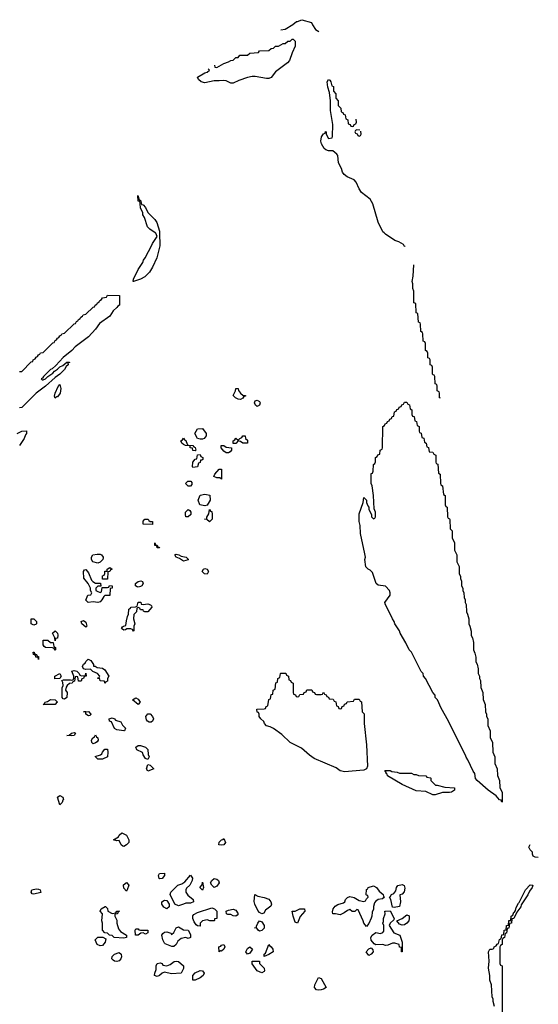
# Model space of a CAD drawing. Header units: inches. Extents: x 2550115 to 2887259, y 311850 to 494471.
# Tile 84 of 115: x 2775532 to 2779897, y 443507 to 451793. Entities that reach past the tile are written whole.
import ezdxf

# ---------------------------------------------------------------- set-up
doc = ezdxf.new("R2010")
doc.units = ezdxf.units.IN
doc.header["$MEASUREMENT"] = 0
doc.layers.add('C7474', color=7, linetype='Continuous')
doc.layers.add('C7475', color=7, linetype='Continuous')

msp = doc.modelspace()

# ---------------------------------------------------------------- linework, layer by layer
at = {"layer": 'C7474', "color": 6}
for points in [[(2776710, 450000), (2776710.3, 449890), (2776687.7, 449790), (2776650.4, 449710), (2776623.8, 449670), (2776584, 449630), (2776550, 449609.7), (2776490, 449589), (2776486, 449590), (2776488.7, 449610), (2776529, 449690), (2776568.7, 449750), (2776574, 449770), (2776589, 449790), (2776645.2, 449894.8), (2776649.2, 449910), (2776688.7, 449970), (2776677.2, 449997.2), (2776673, 450000)], [(2778776, 449884), (2778770, 449886), (2778762, 449902), (2778724, 449924), (2778690, 449935.3), (2778610, 449989.5), (2778599.5, 450000)], [(2779073, 448607), (2779066, 448610), (2779066, 448650), (2779062, 448662), (2779046, 448670), (2779046, 448710), (2779042, 448722), (2779028.4, 448728.4), (2779026, 448790), (2779022, 448802), (2779010, 448806), (2779007.3, 448812.7), (2779006, 448870), (2779002, 448882), (2778988.4, 448888.4), (2778986, 448930), (2778982, 448942), (2778968.4, 448948.4), (2778967.3, 448987.3), (2778962, 449002), (2778948.4, 449008.4), (2778947.3, 449067.3), (2778942, 449082), (2778928.4, 449088.4), (2778926, 449150), (2778922, 449162), (2778908, 449170), (2778906, 449230), (2778902, 449242), (2778888.8, 449248.9), (2778882, 449322), (2778870, 449326), (2778866, 449406), (2778849.4, 449410), (2778848.8, 449508.9), (2778842, 449530), (2778842, 449570), (2778835.3, 449590), (2778844.7, 449635.3), (2778849.5, 449730.5)], [(2775530, 448834), (2775550, 448834), (2775630, 448914), (2775642, 448918), (2775646, 448930), (2775662, 448938), (2775670, 448954), (2775682, 448958), (2775690, 448974), (2775702, 448978), (2775706, 448990), (2775730, 448994), (2775810, 449074), (2775822, 449078), (2775830, 449094), (2775842, 449098), (2775850, 449114), (2775862, 449118), (2775870, 449134), (2775882, 449138), (2775886, 449150), (2775910, 449154), (2775990, 449234), (2776002, 449238), (2776010, 449254), (2776022, 449258), (2776026, 449270), (2776042, 449278), (2776046, 449290), (2776062, 449298), (2776066, 449310), (2776090, 449314), (2776150, 449374), (2776162, 449378), (2776166, 449390), (2776182, 449398), (2776186, 449410), (2776202, 449418), (2776206, 449430), (2776222, 449438), (2776230, 449454), (2776262, 449458), (2776270, 449474), (2776372.7, 449472.7), (2776371, 449390), (2776356.9, 449383.1), (2776351, 449370), (2776318, 449342), (2776290, 449299), (2776203.1, 449236.9), (2776170.2, 449189.8), (2776110, 449125.1), (2775998.8, 449041.1), (2775970, 449009.5), (2775898.8, 448950), (2775836.3, 448883.7), (2775804.5, 448855.5), (2775790, 448848.7), (2775732, 448790), (2775724.7, 448775.3), (2775714, 448770), (2775722, 448762), (2775730, 448762), (2775750, 448772), (2775768.4, 448791.6), (2775810, 448818), (2775824.7, 448835.3), (2775850, 448851.3), (2775869.2, 448870.8), (2775896, 448884), (2775930, 448911), (2775950, 448912), (2775950, 448908.7), (2775938, 448902), (2775938.8, 448890), (2775924, 448876), (2775910, 448849), (2775870.8, 448809.2), (2775830, 448782), (2775750, 448708.7), (2775672, 448650), (2775551.2, 448528.9), (2775530, 448526)], [(2775510, 448312), (2775550, 448331.3), (2775590, 448334), (2775590.6, 448310), (2775581.4, 448298.6), (2775570, 448269.2), (2775530, 448209.4)], [(2779897.3, 444742.7), (2779870, 444745.2), (2779854.6, 444754.6), (2779848, 444772), (2779848, 444788), (2779830, 444806), (2779818, 444830), (2779828, 444852)], [(2779528.8, 443488.9), (2779518, 443530), (2779518, 443550), (2779509.3, 443570), (2779502, 443670), (2779489.5, 443709.5), (2779489.3, 443749.3), (2779479, 443810), (2779482.7, 443870), (2779479, 443950), (2779490, 443971.3), (2779508, 443972), (2779522, 443978), (2779526, 443990), (2779542, 443998), (2779550, 444014), (2779562, 444018), (2779570, 444054), (2779582, 444058), (2779588.4, 444071.6), (2779590, 444092), (2779606, 444094), (2779610, 444132), (2779626, 444134), (2779630, 444171.3), (2779647.3, 444172.7), (2779650, 444211.3), (2779667.3, 444212.7), (2779669.5, 444250), (2779682, 444258), (2779690, 444282), (2779696.4, 444283.6), (2779704, 444296), (2779710, 444322), (2779730, 444358), (2779737.2, 444362.8), (2779789.5, 444470), (2779830, 444513.4), (2779850, 444511), (2779846, 444490), (2779822, 444458), (2779810, 444429), (2779754.4, 444345.6), (2779750, 444328.7), (2779716.9, 444283.1), (2779690, 444228), (2779674, 444226), (2779670.7, 444189.3), (2779654, 444186), (2779650, 444148), (2779634, 444146), (2779630, 444106), (2779618, 444102), (2779611.6, 444068.4), (2779598, 444062), (2779594, 444050), (2779594, 444010), (2779578, 444002), (2779574, 443990), (2779574, 443850), (2779578, 443838), (2779594, 443830), (2779594, 443030)]]:
    msp.add_lwpolyline(points, dxfattribs=at)
for points in [[(2775830, 448609.4), (2775824, 448624), (2775829.4, 448650.6), (2775854.6, 448705.4), (2775870, 448722), (2775879.1, 448690), (2775872.2, 448650), (2775850, 448619.3), (2775841.4, 448618.6)], [(2777390, 448598), (2777370, 448599), (2777348.7, 448610), (2777329, 448630), (2777348, 448670), (2777350, 448691), (2777372, 448690), (2777372.7, 448672.7), (2777391.2, 448651.1), (2777412, 448632), (2777434, 448630), (2777434, 448626), (2777418, 448622), (2777410, 448608)], [(2777530, 448538), (2777518, 448550), (2777508, 448570), (2777515.3, 448584.7), (2777530, 448590.6), (2777550, 448581), (2777555.5, 448570), (2777550, 448549)], [(2779590, 445208), (2779586, 445226), (2779570, 445228), (2779541.5, 445261.5), (2779475.1, 445310), (2779384, 445390), (2779370, 445408.7), (2779364, 445450), (2779349.5, 445469.5), (2779305.2, 445565.2), (2779290, 445588), (2779285.2, 445605.2), (2779270, 445628), (2779142, 445890), (2779080.2, 446000.2), (2779048.8, 446068.9), (2779030, 446088), (2779028, 446110), (2779008.7, 446130), (2778948.8, 446248.9), (2778930, 446268), (2778928, 446290), (2778910, 446308), (2778828.7, 446470), (2778809.2, 446490), (2778782, 446550), (2778735.3, 446630), (2778729.2, 446649.2), (2778690, 446708.7), (2778684, 446730), (2778669.2, 446750), (2778645.2, 446805.2), (2778610, 446868), (2778606, 446890), (2778649.6, 446950), (2778651.6, 446970), (2778645.6, 446990), (2778610, 447027), (2778550, 447035.1), (2778532.7, 447050), (2778500.7, 447140.7), (2778481.5, 447161.5), (2778464, 447170), (2778446.6, 447190), (2778438, 447250), (2778442, 447270), (2778438, 447298), (2778402, 447470), (2778398, 447538), (2778389.5, 447570), (2778390, 447634), (2778422, 447730), (2778430, 447772), (2778451.3, 447750), (2778451.3, 447730), (2778461, 447701), (2778472, 447690), (2778472, 447670), (2778494, 447630), (2778494, 447610), (2778510, 447594), (2778522, 447598), (2778526, 447610), (2778526, 447650), (2778516.4, 447676.4), (2778508.7, 447790), (2778498, 447870), (2778489.3, 447889.3), (2778489.3, 447970), (2778490, 447974), (2778502, 447978), (2778507.3, 447992.7), (2778508.7, 448050), (2778522, 448058), (2778527.3, 448072.7), (2778528, 448110), (2778542, 448118), (2778547.3, 448132.7), (2778562, 448138), (2778566, 448170), (2778582, 448178), (2778586, 448190), (2778588, 448370), (2778602, 448378), (2778607.3, 448392.7), (2778622, 448398), (2778627.3, 448412.7), (2778642, 448418), (2778647.3, 448432.7), (2778662, 448438), (2778667.3, 448452.7), (2778682, 448458), (2778687.3, 448492.7), (2778702, 448498), (2778707.3, 448512.7), (2778722, 448518), (2778727.3, 448532.7), (2778742, 448538), (2778747.3, 448552.7), (2778762, 448558), (2778770, 448574), (2778790, 448574), (2778798, 448558), (2778812.7, 448552.7), (2778818, 448518), (2778834, 448510), (2778834, 448470), (2778838, 448458), (2778852.7, 448452.7), (2778858, 448418), (2778872.7, 448412.7), (2778878, 448378), (2778894, 448370), (2778894, 448330), (2778898, 448318), (2778912.7, 448312.7), (2778918, 448278), (2778932.7, 448272.7), (2778938, 448238), (2778954, 448230), (2778958, 448198), (2778972.7, 448192.7), (2778978, 448158), (2779010, 448154), (2779018, 448138), (2779034, 448130), (2779034, 448070), (2779038, 448058), (2779051.6, 448051.6), (2779058, 447978), (2779072, 447970), (2779074, 447890), (2779078, 447878), (2779091.6, 447871.6), (2779098, 447798), (2779112, 447790), (2779114, 447710), (2779118, 447698), (2779131.2, 447691.1), (2779134, 447610), (2779138, 447598), (2779150, 447594), (2779151.6, 447588.4), (2779154, 447510), (2779171.2, 447491.1), (2779172.7, 447432.7), (2779191.3, 447390), (2779192, 447330), (2779211.2, 447291.1), (2779212, 447230), (2779231.2, 447191.1), (2779232, 447130), (2779242, 447110), (2779242, 447090), (2779251.6, 447068.4), (2779252, 447030), (2779262, 447010), (2779262, 446990), (2779271.2, 446971.1), (2779272, 446930), (2779282, 446910), (2779282, 446890), (2779291.2, 446871.1), (2779292, 446810), (2779302, 446790), (2779311.2, 446751.1), (2779312, 446710), (2779322, 446690), (2779331.6, 446648.4), (2779332, 446610), (2779342, 446590), (2779351.2, 446551.1), (2779352, 446490), (2779363.6, 446463.6), (2779371.6, 446428.4), (2779372, 446390), (2779382, 446370), (2779391.2, 446331.1), (2779392, 446290), (2779402, 446270), (2779402, 446250), (2779411.2, 446231.1), (2779412.7, 446172.7), (2779431.2, 446131.1), (2779432.7, 446072.7), (2779451.2, 446031.1), (2779452, 445970), (2779462, 445950), (2779462, 445930), (2779472, 445910), (2779472.7, 445852.7), (2779492, 445810), (2779492.7, 445752.7), (2779512, 445710), (2779514, 445630), (2779532, 445590), (2779532.7, 445532.7), (2779552, 445490), (2779552.7, 445432.7), (2779572, 445390), (2779572.7, 445332.7), (2779592, 445290), (2779594, 445210)], [(2777050, 448262.7), (2777028, 448270), (2777006, 448310), (2777030, 448351.3), (2777070, 448354), (2777102, 448310), (2777102, 448290), (2777084.7, 448270), (2777070, 448263.7)], [(2777450, 448228.7), (2777410, 448229.5), (2777390, 448244), (2777370, 448248), (2777350, 448228), (2777330, 448226), (2777329.5, 448250), (2777342, 448258), (2777350, 448270.7), (2777370, 448254), (2777386, 448270), (2777403.1, 448276.9), (2777409, 448290), (2777430, 448290.8), (2777434, 448270), (2777450, 448254)], [(2777010, 448166), (2776990, 448168), (2776987.3, 448187.3), (2776968, 448190), (2776966, 448206), (2776928.8, 448208.9), (2776910, 448218), (2776898, 448230), (2776889.5, 448250.5), (2776903.1, 448256.9), (2776910.8, 448270.8), (2776918, 448258), (2776930.7, 448250.7), (2776942, 448222), (2776950, 448214), (2776990, 448211.3), (2776998, 448198), (2777010, 448194), (2777014, 448170)], [(2777290, 448149), (2777269.4, 448149.4), (2777250, 448162), (2777228, 448190), (2777228.7, 448210), (2777250, 448210.7), (2777270, 448196), (2777314, 448190), (2777314, 448170), (2777303.6, 448156.4)], [(2776990, 448026), (2776986, 448030), (2776988.8, 448068.9), (2777010, 448094), (2777022, 448098), (2777027.3, 448132.7), (2777050, 448134), (2777058, 448118), (2777074, 448110), (2777072.7, 448092.7), (2777066, 448086), (2777054, 448086), (2777050, 448066), (2777038, 448062), (2777030, 448029.2)], [(2777230, 447928), (2777218, 447938), (2777190, 447938), (2777166, 447950), (2777174, 447970), (2777210, 448012), (2777230.8, 448010)], [(2776970, 447868), (2776950, 447868.7), (2776928, 447890), (2776948, 447910), (2776971.2, 447911.1), (2776979.6, 447899.6), (2776979.6, 447880.4)], [(2777090, 447702), (2777048, 447710), (2777033.2, 447750), (2777050, 447790.7), (2777090, 447801), (2777132, 447792), (2777134.8, 447750), (2777110, 447708)], [(2776950, 447608.7), (2776929.5, 447609.5), (2776929, 447630), (2776929, 447650), (2776950, 447671), (2776963.6, 447663.6), (2776972, 447650), (2776971.3, 447630)], [(2777130, 447568), (2777108, 447588), (2777088, 447590), (2777106, 447594), (2777106, 447606), (2777124.7, 447635.3), (2777130, 447671.3), (2777138, 447658), (2777150, 447654), (2777151, 447630), (2777151, 447590)], [(2776650, 447546), (2776570, 447549), (2776570, 447574), (2776586, 447590), (2776614, 447590), (2776618, 447578), (2776631.3, 447571.3), (2776651, 447570)], [(2776694, 447354), (2776706, 447354), (2776710, 447349), (2776690, 447349), (2776686, 447366), (2776670, 447368), (2776670, 447392), (2776674, 447374), (2776690, 447372)], [(2776190, 447220.9), (2776148, 447230), (2776135.3, 447250), (2776135.3, 447270), (2776148.7, 447290), (2776184.5, 447295.5), (2776210, 447295.5), (2776221, 447290), (2776236, 447270), (2776235.3, 447264.7), (2776231.3, 447250), (2776210, 447229.4)], [(2776910, 447235.3), (2776878, 447258), (2776849.6, 447269.6), (2776838, 447290), (2776850, 447296), (2776872, 447290), (2776890, 447278), (2776934, 447270), (2776950, 447254), (2776950, 447249)], [(2776170, 447051.3), (2776212.7, 447052.7), (2776214, 447026), (2776190, 447026), (2776174, 447010), (2776174, 446990), (2776183.6, 446983.6), (2776210, 446974), (2776222, 446978), (2776226, 447014), (2776270, 447014), (2776282, 447018), (2776288.4, 447031.6), (2776311, 447030), (2776310, 447008), (2776294, 447006), (2776291.3, 446948.7), (2776250, 446948), (2776239.6, 446940.4), (2776224.7, 446910), (2776210, 446895.3), (2776190, 446889), (2776150, 446894), (2776109.4, 446889.4), (2776089.2, 446909.2), (2776106, 446950), (2776130, 446954), (2776138, 446970), (2776128.4, 446988.4), (2776128, 447010), (2776108.7, 447050), (2776072.7, 447092.7), (2776069.4, 447150.6), (2776076.4, 447163.6), (2776090, 447166), (2776110, 447138.8), (2776137.3, 447077.3), (2776146.4, 447066.4)], [(2776230, 447086), (2776228.7, 447108.7), (2776230, 447114), (2776242, 447118), (2776248.4, 447131.6), (2776250, 447151.3), (2776267.3, 447152.7), (2776268.7, 447170), (2776290, 447182), (2776311.3, 447170), (2776296.9, 447163.1), (2776290, 447148.7), (2776272.7, 447147.3), (2776270, 447086)], [(2777110, 447128), (2777088, 447130), (2777068.8, 447148.9), (2777078, 447170), (2777090, 447174.8), (2777111.3, 447170), (2777122, 447150)], [(2776530, 447017.2), (2776520.9, 447020.9), (2776506, 447030), (2776506, 447050), (2776530, 447066.8), (2776550.8, 447070.8), (2776565.4, 447065.4), (2776570, 447048), (2776561, 447030), (2776550, 447024.5)], [(2776570, 446872), (2776610, 446878.8), (2776634, 446870), (2776642, 446862), (2776644.7, 446850), (2776610, 446809.4), (2776586, 446810), (2776575.3, 446815.3), (2776570, 446826), (2776550, 446826), (2776542, 446842), (2776530, 446846), (2776518, 446842), (2776514, 446810), (2776492, 446788), (2776491, 446750), (2776502, 446710), (2776494, 446690), (2776494, 446650), (2776490, 446648), (2776482, 446662), (2776467.3, 446667.3), (2776432.7, 446667.3), (2776422, 446658), (2776410, 446655.3), (2776389, 446670), (2776396.4, 446683.6), (2776406, 446690), (2776426, 446694), (2776430, 446734), (2776439, 446770), (2776449, 446790), (2776450, 446831.3), (2776462, 446838), (2776470, 446850.7), (2776508, 446852), (2776522, 446858), (2776530, 446891.3), (2776550.9, 446890.9), (2776554, 446874)], [(2775650, 446698), (2775628.8, 446708.9), (2775628.8, 446751.1), (2775650, 446752), (2775674, 446730), (2775674, 446710), (2775670, 446706)], [(2776090, 446682), (2776055.3, 446710), (2776049, 446730), (2776070, 446738), (2776090, 446722), (2776096, 446690)], [(2775830, 446566), (2775828, 446590), (2775809.2, 446630), (2775830, 446651.3), (2775850, 446631.3), (2775853.4, 446613.4), (2775850, 446588), (2775834, 446586)], [(2775790, 446551.3), (2775812.7, 446552.7), (2775818, 446518), (2775834, 446510), (2775834, 446490), (2775830, 446488.7), (2775822, 446502), (2775808.4, 446508.4), (2775750, 446509.2), (2775738, 446518), (2775728.7, 446531.3), (2775728.7, 446571.3), (2775768.7, 446571.3)], [(2775690, 446408), (2775687.3, 446427.3), (2775669.1, 446429.1), (2775666, 446446), (2775648, 446450), (2775646, 446470), (2775654, 446470), (2775658, 446458), (2775674, 446450), (2775678, 446438), (2775690, 446434)], [(2776152, 446352), (2776168, 446352), (2776182.8, 446342.8), (2776230, 446334.8), (2776250, 446322), (2776282, 446270), (2776271.3, 446248.7), (2776270, 446226), (2776258, 446222), (2776250, 446208.7), (2776246, 446226), (2776210, 446229), (2776206, 446246), (2776190, 446248), (2776190, 446254), (2776202, 446258), (2776206, 446270), (2776186, 446290), (2776148.4, 446308.4), (2776127.3, 446327.3), (2776090, 446326), (2776068, 446330), (2776062, 446350), (2776069.2, 446370), (2776083.1, 446376.9), (2776090, 446392), (2776108.7, 446411.3), (2776130, 446402), (2776152, 446368)], [(2776052.7, 446272.7), (2776086, 446274), (2776090, 446294), (2776092, 446270), (2776074, 446266), (2776070, 446248), (2776054, 446246), (2776050, 446226), (2776027.3, 446227.3), (2776022, 446262), (2776010, 446266), (2775998, 446262), (2775992.7, 446227.3), (2775978, 446222), (2775974, 446210), (2775950, 446208), (2775931, 446189), (2775923.6, 446176.4), (2775918, 446150), (2775930.6, 446130), (2775930, 446089.2), (2775910, 446075.3), (2775898, 446078), (2775888.8, 446088.9), (2775889.5, 446170.5), (2775898, 446190), (2775895.3, 446215.3), (2775887.3, 446232.7), (2775902, 446238), (2775958, 446238), (2775966, 446234), (2775982, 446238), (2775988, 446252), (2775988.7, 446270), (2775970, 446312), (2775990, 446316), (2776014, 446310), (2776034, 446290), (2776038, 446278)], [(2775827.3, 446247.3), (2775828, 446270), (2775871, 446291), (2775882, 446270), (2775870, 446248)], [(2777870, 446094), (2777882, 446098), (2777890, 446114), (2777922, 446118), (2777926, 446130), (2777942, 446138), (2777950, 446154), (2777990, 446154), (2777998, 446138), (2778012.7, 446132.7), (2778018, 446118), (2778030, 446114), (2778070, 446114), (2778082, 446118), (2778090, 446134), (2778098, 446118), (2778112.7, 446112.7), (2778118, 446098), (2778132.7, 446092.7), (2778138, 446078), (2778170, 446074), (2778178, 446058), (2778192.7, 446052.7), (2778198, 446018), (2778212.7, 446012.7), (2778218, 445998), (2778230, 445994), (2778242, 445998), (2778247.3, 446012.7), (2778262, 446018), (2778267.3, 446032.7), (2778282, 446038), (2778287.3, 446052.7), (2778342, 446058), (2778350, 446074), (2778390, 446074), (2778398, 446058), (2778410, 446054), (2778414, 445970), (2778430.5, 445950.5), (2778430.7, 445870), (2778450.5, 445690), (2778459.3, 445510), (2778451.8, 445488.2), (2778430, 445478.7), (2778330, 445469.6), (2778270, 445464.5), (2778230, 445472.3), (2778196.6, 445496.6), (2778010, 445575.1), (2777970, 445603.7), (2777902.7, 445662.7), (2777809.3, 445710), (2777738.3, 445778.3), (2777668.1, 445828.1), (2777641.6, 445841.6), (2777609.7, 445849.7), (2777593.2, 445870), (2777586.6, 445886.6), (2777562, 445910), (2777549, 445930), (2777548.4, 445948.4), (2777542, 445962), (2777530, 445966), (2777528, 445992), (2777590, 445994), (2777602, 445998), (2777607.3, 446012.7), (2777622, 446018), (2777628.4, 446071.6), (2777642, 446078), (2777650, 446114), (2777662, 446118), (2777666, 446150), (2777682, 446158), (2777688.4, 446211.6), (2777702, 446218), (2777706, 446250), (2777722, 446258), (2777726, 446290), (2777730, 446294), (2777772.7, 446292.7), (2777778, 446278), (2777794, 446270), (2777798, 446238), (2777812.7, 446232.7), (2777818, 446218), (2777834, 446210), (2777834, 446130), (2777838, 446118), (2777852.7, 446112.7), (2777858, 446098)], [(2775830, 446029.2), (2775728.7, 446030), (2775742, 446038), (2775746, 446050), (2775765.2, 446054.8), (2775790, 446071), (2775829.3, 446070.7), (2775851.3, 446051.3), (2775838, 446042)], [(2776530, 446029), (2776482, 446070), (2776510, 446086), (2776530, 446076), (2776544.7, 446050)], [(2776110, 445935.3), (2776089, 445950), (2776088, 445968), (2776068, 445970), (2776110, 445971), (2776130.6, 445949.4), (2776130, 445946), (2776122, 445938)], [(2776410, 445809.4), (2776350, 445818), (2776330, 445829.4), (2776304, 445884), (2776288.7, 445890), (2776286, 445910), (2776310, 445918), (2776330, 445911), (2776338, 445898), (2776383.5, 445883.5), (2776396.8, 445856.8), (2776422, 445830), (2776414, 445810)], [(2776622.7, 445882.7), (2776608.7, 445888.7), (2776600.2, 445900.2), (2776594, 445930), (2776610, 445951.3), (2776630, 445950.6), (2776651, 445930), (2776658, 445910), (2776650, 445888.7), (2776637.3, 445882.7)], [(2775970, 445766), (2775929.4, 445770), (2775948.7, 445771.3), (2775968, 445790), (2775990, 445796), (2776002, 445790), (2775990, 445769.3)], [(2776150, 445698), (2776138, 445710), (2776135.3, 445730), (2776148.7, 445750), (2776162, 445758), (2776170, 445774), (2776178, 445758), (2776190.7, 445750), (2776191.2, 445728.9), (2776183.6, 445716.4), (2776170, 445709)], [(2776189.4, 445569.4), (2776168, 445592), (2776213.2, 445606.8), (2776224.7, 445615.3), (2776229.5, 445630.5), (2776250, 445654), (2776270, 445654), (2776274, 445630), (2776270.5, 445589.5), (2776230, 445569.6)], [(2776610, 445568.7), (2776590, 445575.3), (2776570, 445608), (2776565.2, 445625.2), (2776517.2, 445650), (2776510, 445670.7), (2776530, 445686), (2776550, 445686), (2776591, 445671), (2776610, 445652), (2776613.4, 445610), (2776621, 445590)], [(2776610, 445469.4), (2776599.3, 445490), (2776610, 445524.7), (2776630, 445521), (2776662, 445490)], [(2778850, 445442), (2778870, 445442), (2778890, 445432), (2778951.2, 445431.1), (2778958, 445418), (2778990, 445414), (2778994, 445410), (2778994, 445390), (2779032.7, 445352.7), (2779047.3, 445352.7), (2779110, 445336), (2779191, 445330), (2779190.7, 445310), (2779166.4, 445293.6), (2779150, 445289.4), (2779090, 445289.6), (2779030, 445269.6), (2779010, 445269.6), (2778950, 445297), (2778870, 445304.7), (2778750, 445356.9), (2778629.3, 445430), (2778625.2, 445445.2), (2778618, 445450), (2778618, 445458), (2778606, 445474), (2778650, 445474), (2778665.4, 445465.4), (2778710, 445462), (2778730, 445452), (2778830, 445451.3)], [(2775870, 445186), (2775849.4, 445250), (2775870, 445264.7), (2775894, 445250), (2775902, 445230), (2775895.3, 445224.7), (2775890, 445206)], [(2776410, 444836), (2776399.3, 444839.3), (2776385.2, 444850), (2776370, 444886), (2776350, 444882.7), (2776322, 444890), (2776363.1, 444916.9), (2776370, 444932), (2776392, 444950), (2776430.8, 444930), (2776450.8, 444890), (2776450.7, 444870), (2776430, 444849.5)], [(2777226.8, 444846.8), (2777209, 444850), (2777210, 444870.8), (2777230, 444890.8), (2777244.7, 444895.3), (2777250, 444902), (2777264.7, 444870), (2777250, 444849.6)], [(2776710, 444562.7), (2776706, 444566), (2776699.5, 444590), (2776702.7, 444597.3), (2776710, 444606.8), (2776750.7, 444610.7), (2776750.8, 444590), (2776730, 444566.6)], [(2776970, 444357.2), (2776930, 444358), (2776910, 444349.5), (2776870, 444336), (2776838, 444350), (2776799, 444430), (2776805.2, 444450), (2776862.7, 444510), (2776897.5, 444522.5), (2776921, 444539), (2776970, 444594), (2776986.8, 444570), (2776984.9, 444550), (2776964, 444510), (2776936.3, 444483.7), (2776930.6, 444470), (2776930.7, 444450), (2776946.4, 444426.4), (2776991, 444390), (2776996, 444370)], [(2777170, 444489.2), (2777148, 444510), (2777138, 444530), (2777148, 444550), (2777170, 444564.7), (2777190, 444561), (2777204.7, 444550), (2777210.7, 444530), (2777190, 444502)], [(2775650, 444434), (2775636.4, 444436.4), (2775628, 444450), (2775635.3, 444470), (2775670, 444479.1), (2775690, 444477.3), (2775704.7, 444470), (2775710, 444449)], [(2776430, 444458), (2776410, 444486), (2776406, 444510), (2776406, 444514), (2776430, 444531), (2776450.7, 444510), (2776438, 444470)], [(2777070, 444468.7), (2777049.4, 444489.4), (2777067.3, 444512.7), (2777070, 444534), (2777078, 444490)], [(2778450, 444162), (2778430, 444188.7), (2778424.5, 444210), (2778382, 444302), (2778370, 444306), (2778351.6, 444288.4), (2778331.6, 444288.4), (2778310, 444306), (2778290, 444298), (2778263.5, 444276.5), (2778230, 444259), (2778190, 444269.4), (2778168.7, 444270), (2778165.6, 444285.6), (2778169.4, 444309.4), (2778187.9, 444332.1), (2778210, 444347.7), (2778258, 444362), (2778269.3, 444370.7), (2778275.3, 444390), (2778290, 444404.7), (2778310, 444414.8), (2778346.4, 444406.4), (2778390, 444381), (2778430, 444371.3), (2778442, 444378), (2778450, 444394), (2778466, 444410), (2778462, 444422), (2778450, 444426), (2778449.2, 444429.2), (2778450, 444474), (2778462, 444478), (2778466, 444490), (2778510, 444504.7), (2778536, 444490), (2778558.5, 444458.5), (2778590.8, 444430), (2778595.3, 444415.3), (2778602, 444410), (2778586, 444394), (2778550, 444389.2), (2778527.1, 444372.9), (2778518.8, 444361.2), (2778510.8, 444330), (2778510.9, 444309.1), (2778498, 444282), (2778497.3, 444250), (2778490.9, 444230.9), (2778470, 444188)], [(2778683.1, 444323.1), (2778670, 444326), (2778655.3, 444390), (2778646, 444410), (2778649.1, 444410.9), (2778662, 444430), (2778680.2, 444439.8), (2778698, 444462), (2778703.7, 444490), (2778714.2, 444505.8), (2778750, 444515.5), (2778767.9, 444507.9), (2778774, 444486), (2778767.1, 444452.9), (2778750, 444435.3), (2778732, 444428), (2778737.3, 444370), (2778730, 444329.4)], [(2777570, 444269), (2777550, 444281.2), (2777537.2, 444297.2), (2777512, 444350), (2777506.3, 444373.7), (2777510, 444431), (2777536, 444416), (2777590, 444406), (2777630, 444392.7), (2777647.3, 444370), (2777650.5, 444350), (2777646, 444334), (2777600.7, 444299.3), (2777586, 444274)], [(2776310, 444272), (2776342, 444278), (2776350, 444292), (2776372, 444290), (2776358, 444282), (2776354, 444270), (2776334, 444266), (2776332, 444250), (2776350, 444214), (2776350.7, 444190.7), (2776363.6, 444143.6), (2776380.7, 444120.7), (2776431, 444090), (2776430, 444069.3), (2776410, 444065.2), (2776326, 444070), (2776310, 444086), (2776288, 444088), (2776270, 444106), (2776250, 444108), (2776228, 444130), (2776229.4, 444190), (2776223.7, 444210), (2776228.7, 444268.7), (2776209.5, 444290), (2776218, 444310), (2776250.9, 444330.9), (2776254, 444330), (2776270, 444314), (2776274, 444290)], [(2776770, 444309.6), (2776744.5, 444324.5), (2776729.5, 444350), (2776729.6, 444370.4), (2776750, 444382.8), (2776770, 444382), (2776791.2, 444351.1), (2776790, 444328)], [(2777131.6, 444208.4), (2777110, 444218), (2777071, 444209), (2777052, 444190), (2777050, 444166), (2777030, 444168), (2777016.4, 444176.4), (2777000.1, 444200.1), (2776989.5, 444230.5), (2776989.5, 444250.5), (2776996.5, 444263.5), (2777030, 444281), (2777150, 444318.8), (2777171.3, 444310), (2777190.8, 444290), (2777190, 444228.7), (2777172.7, 444227.3), (2777172.7, 444212.7), (2777168.7, 444208.7)], [(2777350, 444249.6), (2777330, 444252.3), (2777310, 444262), (2777283.3, 444263.3), (2777274, 444270), (2777269.3, 444290), (2777290, 444300.7), (2777330, 444307.3), (2777350, 444299.1), (2777370.3, 444270), (2777363.5, 444256.5)], [(2777870, 444189.4), (2777850, 444198), (2777833.2, 444250), (2777826, 444290), (2777850, 444291.3), (2777890, 444311), (2777930.5, 444310.5), (2777931, 444290), (2777892.8, 444247.2)], [(2778750, 443948.7), (2778746, 443950), (2778746, 443986), (2778730, 443988), (2778726, 444010), (2778690, 444021.2), (2778670, 444021.2), (2778630, 444003.7), (2778610, 444002.7), (2778589.3, 444009.3), (2778528.8, 444008.9), (2778516.4, 444016.4), (2778490, 444046), (2778489, 444070), (2778498, 444090), (2778530, 444110.7), (2778570, 444102), (2778588.4, 444111.6), (2778596.4, 444123.6), (2778598, 444170), (2778589.4, 444190.6), (2778595.3, 444204.7), (2778595.3, 444230), (2778608, 444270), (2778606, 444290), (2778610, 444292), (2778650, 444294), (2778684.7, 444230), (2778682, 444218), (2778651.3, 444190), (2778642, 444170), (2778682, 444110), (2778731, 444090), (2778750.7, 444029.3)], [(2778750, 444174), (2778730, 444182), (2778706, 444210), (2778750, 444230.5), (2778790, 444260.7), (2778810, 444250.7), (2778810.4, 444230), (2778806.8, 444210), (2778790, 444188.7), (2778770, 444177.2)], [(2776550, 444130.8), (2776610.8, 444130.8), (2776610, 444108), (2776590, 444098), (2776570, 444108), (2776552.7, 444107.3), (2776530, 444089), (2776508, 444090), (2776504, 444130), (2776510, 444142), (2776530, 444142), (2776535.3, 444135.3)], [(2776950, 444062), (2776929.2, 444069.2), (2776890, 444060.9), (2776862.4, 444037.6), (2776850, 444009.5), (2776830, 443992.7), (2776812.9, 443992.9), (2776756.5, 444016.5), (2776750, 444022), (2776738, 444050), (2776729.4, 444090), (2776736.5, 444103.5), (2776750, 444113.4), (2776770, 444117.3), (2776804.7, 444104.7), (2776810, 444094), (2776828.7, 444111.3), (2776850, 444152), (2776870, 444158), (2776910, 444134.8), (2776950.6, 444130.6), (2776970, 444094), (2776970, 444069)], [(2777550, 444122), (2777538, 444130), (2777528.7, 444148.7), (2777509, 444150), (2777526, 444154), (2777526, 444166), (2777535.3, 444190), (2777550, 444210.8), (2777570, 444202), (2777590.6, 444170), (2777590, 444148), (2777570, 444128.7)], [(2776210, 443999.5), (2776185.2, 444010), (2776168.7, 444050), (2776188.8, 444071.1), (2776231.3, 444071.3), (2776256.9, 444056.9), (2776250.6, 444030), (2776230, 444002)], [(2777230, 443955.3), (2777223.6, 443956.4), (2777210, 443948.7), (2777209.6, 443990), (2777223.7, 443996.3), (2777230, 444004.7), (2777250, 444011.3), (2777258, 443990), (2777251.3, 443970)], [(2777450, 443928), (2777435.3, 443950), (2777450, 443978), (2777470.5, 443990.5), (2777490.7, 443970), (2777470, 443938)], [(2777590, 443909.3), (2777589.3, 443930), (2777601.2, 443938.8), (2777630, 444011.3), (2777638, 443998), (2777650, 443991.3), (2777662.8, 443970), (2777666.8, 443950), (2777630, 443925.2)], [(2778470, 443918), (2778449.3, 443950), (2778470, 443974.8), (2778490, 443982), (2778504.7, 443964.7), (2778506, 443950), (2778490, 443928.7)], [(2776350, 443866.6), (2776329.5, 443869.5), (2776318.6, 443878.6), (2776308.7, 443890), (2776309.1, 443909.1), (2776330, 443930.5), (2776370, 443942.8), (2776386, 443930), (2776390, 443908), (2776384, 443890), (2776370, 443873.2)], [(2776810, 443763.6), (2776750, 443777.2), (2776730.6, 443769.4), (2776710, 443749.2), (2776690, 443742), (2776668, 443750), (2776668.7, 443770), (2776680.4, 443799.6), (2776681.2, 443830), (2776690, 443850.8), (2776715.3, 443855.3), (2776732, 443852), (2776738, 443838), (2776770, 443832), (2776798, 443842), (2776833.6, 443866.4), (2776850, 443870.5), (2776870, 443866.8), (2776910.7, 443830), (2776910, 443808), (2776890, 443769.4)], [(2777570, 443773.2), (2777529.7, 443789.7), (2777490, 443848), (2777489.2, 443870.8), (2777550.7, 443870.7), (2777551.3, 443850), (2777590.5, 443810), (2777593.4, 443790), (2777590, 443782)], [(2777010, 443709), (2776989.3, 443709.3), (2776990, 443751), (2777010, 443773.4), (2777050, 443790.7), (2777072, 443790), (2777084.7, 443770), (2777076, 443750), (2777051, 443730)], [(2778050, 443626), (2778030, 443629.2), (2778014, 443650), (2778017.2, 443670), (2778046, 443734), (2778070, 443724.7), (2778110.7, 443650), (2778090, 443634), (2778070, 443629.4)]]:
    msp.add_lwpolyline(points, close=True, dxfattribs=at)
at = {"layer": 'C7475', "color": 6}
for points in [[(2777730, 451709), (2777766, 451714), (2777830, 451752.3), (2777861.6, 451778.4), (2777870, 451778), (2777906.6, 451793.4), (2777989.4, 451769.4), (2777996, 451750), (2778022.7, 451710), (2778050, 451693.3)], [(2777172, 451410), (2777174, 451394), (2777190, 451392), (2777250, 451424.7), (2777290, 451438), (2777310, 451451.3), (2777330, 451452), (2777350, 451474), (2777370, 451474), (2777386, 451494), (2777450, 451494), (2777470, 451512), (2777542, 451518), (2777550, 451532), (2777630, 451534), (2777648.4, 451551.6), (2777667.3, 451552.7), (2777686, 451570), (2777710, 451572), (2777750, 451592), (2777767.3, 451592.7), (2777790, 451612), (2777810, 451614), (2777826, 451630), (2777834, 451630), (2777850, 451614), (2777850.3, 451570), (2777824.2, 451515.8), (2777802.4, 451450), (2777784.9, 451430), (2777685.3, 451354.7), (2777650, 451306.6), (2777630, 451298.4), (2777610, 451297.6), (2777514.7, 451314.7), (2777490, 451315.1), (2777450, 451308), (2777377.2, 451282.8), (2777330, 451259.5), (2777310, 451258), (2777270, 451279.5), (2777250, 451281.6), (2777210, 451277.6), (2777170, 451279.6), (2777090, 451261.6), (2777059, 451270), (2777037.2, 451290), (2777029.1, 451310.9), (2777090, 451346), (2777110, 451351.3), (2777128.7, 451370), (2777119.3, 451379.3)], [(2778599.5, 450000), (2778590, 450009.4), (2778550, 450088.7), (2778505.1, 450245.1), (2778482, 450282), (2778410, 450339), (2778390, 450369), (2778364.8, 450424.8), (2778347, 450447), (2778289, 450470), (2778262.7, 450490), (2778250, 450509), (2778241.2, 450541.2), (2778216, 450590), (2778209.2, 450649.2), (2778202, 450662), (2778169.1, 450689.1), (2778130.5, 450689.5), (2778110, 450698), (2778096, 450710), (2778072.7, 450750), (2778067.3, 450770), (2778073.6, 450806.4), (2778090, 450834), (2778102, 450838), (2778107.3, 450852.7), (2778112, 450850), (2778112, 450830), (2778130, 450794), (2778162, 450798), (2778166, 450810), (2778168.7, 450910), (2778149.4, 451029.4), (2778149, 451110), (2778140.4, 451180.4), (2778124.7, 451224.7), (2778119, 451270), (2778130, 451290.7), (2778143.6, 451283.6), (2778151.6, 451271.6), (2778158, 451238), (2778172, 451230), (2778172.7, 451192.7), (2778192, 451170), (2778192.7, 451132.7), (2778211.6, 451111.6), (2778214, 451070), (2778234, 451050), (2778238, 451018), (2778252.7, 451012.7), (2778258, 450998), (2778272.7, 450992.7), (2778278, 450958), (2778294, 450950), (2778298, 450918), (2778312.7, 450912.7), (2778318, 450898), (2778330, 450894), (2778342, 450898), (2778347.3, 450912.7), (2778362, 450918), (2778366, 450930), (2778364, 450956)], [(2778396, 450864), (2778370, 450866), (2778358, 450862), (2778354, 450850), (2778358, 450838), (2778372.7, 450832.7), (2778378, 450818), (2778390, 450814), (2778402, 450818), (2778406, 450830), (2778404, 450856)], [(2776673, 450000), (2776628, 450030), (2776609, 450050), (2776582, 450130), (2776569.2, 450150), (2776568.7, 450170), (2776550, 450206), (2776547.3, 450247.3), (2776542, 450262), (2776530, 450266), (2776527.3, 450312.7), (2776538, 450278), (2776550, 450274), (2776558, 450238), (2776570, 450234), (2776590, 450212), (2776611.3, 450170), (2776670.7, 450110.7), (2776685.4, 450085.4), (2776710, 450014), (2776710, 450000)]]:
    msp.add_lwpolyline(points, dxfattribs=at)

doc.saveas('drawing.dxf')
